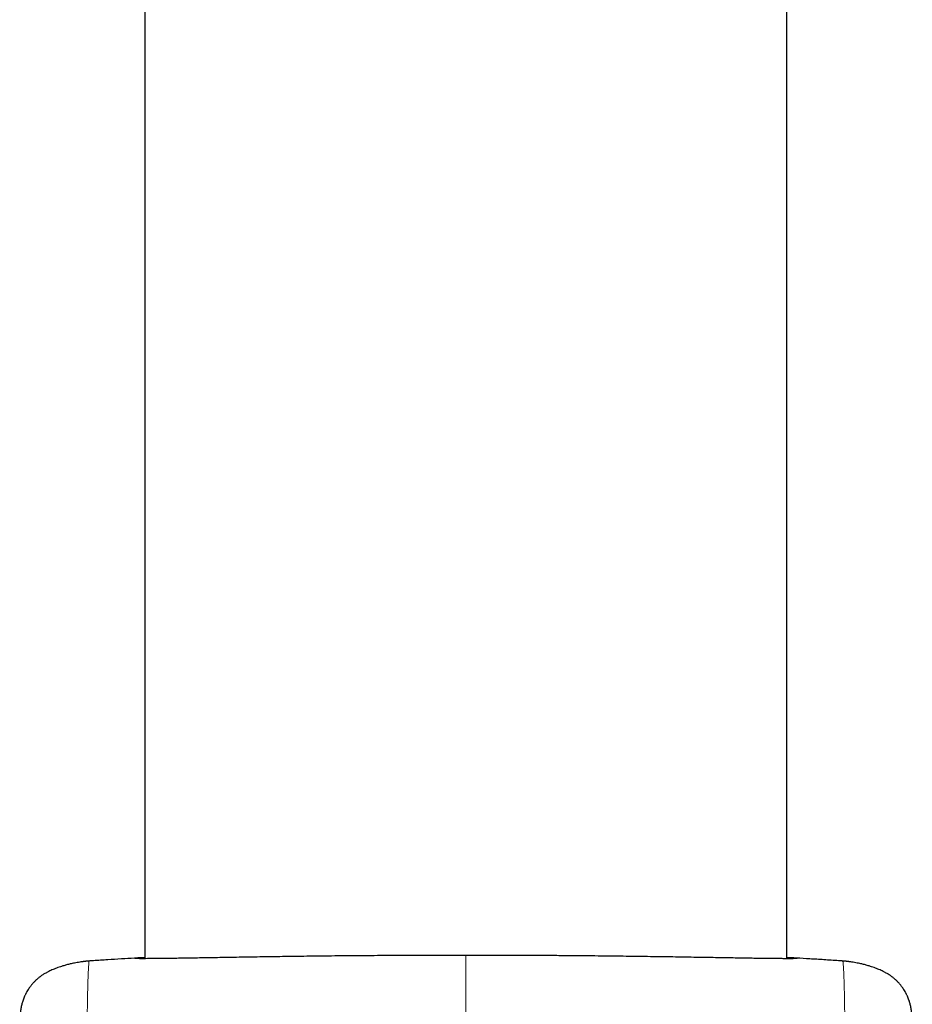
# Model space of a CAD drawing. Header units: millimetres. Extents: x 8 to 1352, y 12 to 1248.
# Tile 42 of 126: x 565 to 596, y 955 to 988. Entities that reach past the tile are written whole.
import ezdxf

# ---------------------------------------------------------------- set-up
doc = ezdxf.new("R2010")
doc.units = ezdxf.units.MM

msp = doc.modelspace()

# ---------------------------------------------------------------- linework, layer by layer
at = {"color": 7, "linetype": 'Continuous', "lineweight": 30}
for p, q in [((591.526, 956.157), (591.526, 1149.831)), ((569.626, 1088.536), (569.626, 956.157)), ((567.864, 956.076), (567.871, 956.077)), ((593.287, 956.076), (593.281, 956.077))]:
    msp.add_line(p, q, dxfattribs=at)
for points, knots in [([(569.626, 956.182), (569.606, 956.181), (569.546, 956.178), (569.468, 956.175), (569.39, 956.17), (569.332, 956.167), (569.293, 956.164), (569.274, 956.162), (569.276, 956.16), (569.299, 956.159), (569.341, 956.158), (569.403, 956.158), (569.483, 956.157), (569.584, 956.157), (569.705, 956.158), (569.848, 956.158), (570.01, 956.16), (570.189, 956.162), (570.385, 956.164), (570.597, 956.167), (570.827, 956.17), (571.075, 956.174), (571.343, 956.179), (571.63, 956.183), (571.934, 956.189), (572.25, 956.194), (572.578, 956.199), (572.917, 956.205), (573.269, 956.211), (573.637, 956.217), (574.021, 956.222), (574.421, 956.228), (574.831, 956.234), (575.249, 956.239), (575.672, 956.244), (576.099, 956.249), (576.535, 956.253), (576.981, 956.257), (577.438, 956.26), (577.906, 956.263), (578.378, 956.266), (578.837, 956.268), (579.281, 956.269), (579.711, 956.27), (580.143, 956.271), (580.432, 956.271), (580.576, 956.271)], [0, 0, 0, 0, 0.011804, 0.034654, 0.057504, 0.080334, 0.103828, 0.127343, 0.150858, 0.174351, 0.197182, 0.220032, 0.242882, 0.265712, 0.289205, 0.31272, 0.336235, 0.359728, 0.382559, 0.40541, 0.42826, 0.451091, 0.474585, 0.4981, 0.521616, 0.54511, 0.567941, 0.590793, 0.613644, 0.636476, 0.659971, 0.683487, 0.707003, 0.730497, 0.753335, 0.776192, 0.79905, 0.821888, 0.845389, 0.868912, 0.892435, 0.915936, 0.936891, 0.957845, 0.978922, 1, 1, 1, 1]), ([(580.576, 956.271), (580.76, 956.271), (581.128, 956.27), (581.678, 956.269), (582.229, 956.268), (582.781, 956.266), (583.331, 956.263), (583.844, 956.259), (584.32, 956.255), (584.76, 956.251), (585.193, 956.247), (585.622, 956.242), (586.045, 956.237), (586.463, 956.232), (586.871, 956.226), (587.262, 956.22), (587.639, 956.215), (587.999, 956.209), (588.347, 956.203), (588.685, 956.198), (589.011, 956.192), (589.325, 956.187), (589.623, 956.182), (589.902, 956.177), (590.162, 956.173), (590.402, 956.169), (590.626, 956.166), (590.834, 956.163), (591.026, 956.161), (591.201, 956.159), (591.356, 956.158), (591.49, 956.157), (591.604, 956.157), (591.698, 956.157), (591.772, 956.158), (591.828, 956.159), (591.862, 956.159), (591.878, 956.16), (591.875, 956.161), (591.874, 956.161)], [0, 0, 0, 0, 0.031062, 0.062142, 0.093204, 0.124958, 0.156732, 0.188485, 0.21493, 0.241398, 0.267865, 0.29431, 0.321522, 0.34876, 0.375997, 0.403209, 0.429659, 0.456132, 0.482605, 0.509054, 0.536272, 0.563515, 0.590757, 0.617975, 0.644427, 0.670903, 0.697378, 0.723831, 0.751052, 0.778298, 0.805544, 0.832765, 0.859208, 0.885674, 0.91214, 0.938584, 0.965794, 0.99303, 1, 1, 1, 1]), ([(567.864, 956.077), (567.845, 956.075), (567.811, 956.073), (567.763, 956.069), (567.722, 956.066), (567.687, 956.063), (567.657, 956.06), (567.632, 956.058), (567.612, 956.056), (567.595, 956.054), (567.58, 956.052), (567.566, 956.051), (567.552, 956.049), (567.538, 956.047), (567.524, 956.046), (567.498, 956.042), (567.461, 956.037), (567.398, 956.028), (567.31, 956.013), (567.226, 955.997), (567.152, 955.982), (567.08, 955.966), (567.018, 955.951), (566.953, 955.934), (566.888, 955.916), (566.817, 955.896), (566.739, 955.871), (566.655, 955.842), (566.573, 955.812), (566.493, 955.779), (566.419, 955.747), (566.342, 955.71), (566.258, 955.666), (566.167, 955.613), (566.088, 955.56), (566.026, 955.514), (565.987, 955.483), (565.958, 955.459), (565.934, 955.439), (565.912, 955.419), (565.884, 955.393), (565.853, 955.363), (565.822, 955.33), (565.796, 955.301), (565.776, 955.277), (565.756, 955.252), (565.73, 955.219), (565.699, 955.178), (565.662, 955.124), (565.622, 955.063), (565.59, 955.008), (565.569, 954.969), (565.558, 954.949), (565.544, 954.92), (565.526, 954.882), (565.503, 954.831), (565.478, 954.765), (565.449, 954.68), (565.419, 954.574), (565.392, 954.445), (565.37, 954.296), (565.356, 954.128), (565.353, 954.012), (565.352, 953.951)], [0, 0, 0, 0, 0.030934, 0.058659, 0.083146, 0.104366, 0.122299, 0.136928, 0.148425, 0.156476, 0.162333, 0.168228, 0.174205, 0.180265, 0.186409, 0.192636, 0.212775, 0.234442, 0.262739, 0.291662, 0.320059, 0.336552, 0.352698, 0.368423, 0.383593, 0.398469, 0.415789, 0.436168, 0.454941, 0.471335, 0.485485, 0.497759, 0.513407, 0.530293, 0.548079, 0.558908, 0.566613, 0.571816, 0.577037, 0.582921, 0.589723, 0.605377, 0.625351, 0.649897, 0.672455, 0.695076, 0.715765, 0.741056, 0.763302, 0.782959, 0.80062, 0.804814, 0.808984, 0.813687, 0.819471, 0.829288, 0.84171, 0.856761, 0.878216, 0.903271, 0.931822, 0.963916, 1, 1, 1, 1]), ([(569.378, 956.17), (569.34, 956.167), (569.155, 956.157), (568.814, 956.136), (568.347, 956.108), (568.028, 956.087), (567.865, 956.077)], [0, 0, 0, 0, 0.074311, 0.367702, 0.676271, 1, 1, 1, 1]), ([(591.87, 956.162), (591.863, 956.163), (591.848, 956.165), (591.795, 956.169), (591.714, 956.173), (591.625, 956.178), (591.553, 956.181), (591.526, 956.182)], [0, 0, 0, 0, 0.197368, 0.420456, 0.643545, 0.868752, 1, 1, 1, 1]), ([(593.287, 956.077), (593.12, 956.087), (592.793, 956.109), (592.316, 956.138), (591.971, 956.158), (591.787, 956.169), (591.753, 956.171)], [0, 0, 0, 0, 0.327402, 0.63864, 0.933689, 1, 1, 1, 1]), ([(595.801, 953.951), (595.799, 954.012), (595.796, 954.128), (595.782, 954.296), (595.76, 954.445), (595.733, 954.574), (595.704, 954.68), (595.675, 954.765), (595.649, 954.831), (595.626, 954.882), (595.608, 954.92), (595.594, 954.949), (595.583, 954.969), (595.562, 955.008), (595.531, 955.063), (595.491, 955.124), (595.453, 955.178), (595.421, 955.22), (595.394, 955.255), (595.373, 955.28), (595.352, 955.305), (595.327, 955.333), (595.303, 955.359), (595.28, 955.382), (595.26, 955.4), (595.24, 955.419), (595.218, 955.439), (595.194, 955.459), (595.165, 955.483), (595.126, 955.514), (595.064, 955.56), (594.985, 955.613), (594.894, 955.666), (594.81, 955.71), (594.733, 955.747), (594.659, 955.779), (594.579, 955.812), (594.497, 955.842), (594.413, 955.871), (594.335, 955.896), (594.264, 955.916), (594.199, 955.934), (594.134, 955.951), (594.072, 955.966), (593.998, 955.982), (593.923, 955.998), (593.834, 956.015), (593.738, 956.031), (593.678, 956.039), (593.631, 956.045), (593.595, 956.05), (593.563, 956.053), (593.54, 956.056), (593.52, 956.058), (593.495, 956.06), (593.465, 956.063), (593.43, 956.066), (593.389, 956.069), (593.342, 956.073), (593.307, 956.075), (593.289, 956.077)], [0, 0, 0, 0, 0.036083, 0.068177, 0.096728, 0.121783, 0.143237, 0.158288, 0.17071, 0.180526, 0.186311, 0.191014, 0.195183, 0.199377, 0.217039, 0.236695, 0.258941, 0.284232, 0.306895, 0.331844, 0.35575, 0.376221, 0.393342, 0.402409, 0.410293, 0.417095, 0.422979, 0.428199, 0.433402, 0.441108, 0.451936, 0.469722, 0.486608, 0.502255, 0.514529, 0.52868, 0.545073, 0.563846, 0.584225, 0.601545, 0.61642, 0.63159, 0.647315, 0.663461, 0.679954, 0.709767, 0.740096, 0.7695, 0.795868, 0.812385, 0.828325, 0.843767, 0.851761, 0.863074, 0.877702, 0.895635, 0.916855, 0.941341, 0.969066, 1, 1, 1, 1])]:
    msp.add_open_spline(points, degree=3, knots=knots, dxfattribs=at)
at = {"color": 252, "linetype": 'Continuous', "lineweight": 0}
for points, knots in [([(580.576, 907.61), (580.576, 907.776), (580.576, 908.107), (580.576, 908.582), (580.576, 909.04), (580.576, 909.481), (580.576, 909.906), (580.576, 910.313), (580.576, 910.697), (580.576, 911.067), (580.576, 911.422), (580.576, 911.761), (580.576, 912.076), (580.576, 912.37), (580.576, 912.645), (580.576, 912.903), (580.576, 913.146), (580.576, 913.373), (580.576, 913.586), (580.576, 913.813), (580.576, 914.05), (580.576, 914.296), (580.576, 914.575), (580.576, 914.888), (580.576, 915.177), (580.576, 915.419), (580.576, 915.617), (580.576, 915.836), (580.576, 916.081), (580.576, 916.354), (580.576, 916.653), (580.576, 916.977), (580.576, 917.308), (580.576, 917.643), (580.576, 917.978), (580.576, 918.331), (580.576, 918.701), (580.576, 919.091), (580.576, 919.502), (580.576, 919.935), (580.576, 920.385), (580.576, 920.851), (580.576, 921.328), (580.576, 921.814), (580.576, 922.31), (580.576, 922.818), (580.576, 923.339), (580.576, 923.876), (580.576, 924.429), (580.576, 924.998), (580.576, 925.577), (580.576, 926.166), (580.576, 926.81), (580.576, 927.51), (580.576, 928.269), (580.576, 929.038), (580.576, 929.768), (580.576, 930.458), (580.576, 931.106), (580.576, 931.757), (580.576, 932.411), (580.576, 933.071), (580.576, 933.738), (580.576, 934.41), (580.576, 935.083), (580.576, 935.755), (580.576, 936.431), (580.576, 937.112), (580.576, 937.797), (580.576, 938.477), (580.576, 939.153), (580.576, 939.813), (580.576, 940.457), (580.576, 941.084), (580.576, 941.704), (580.576, 942.315), (580.576, 942.924), (580.576, 943.528), (580.576, 944.127), (580.576, 944.713), (580.576, 945.287), (580.576, 945.83), (580.576, 946.343), (580.576, 946.828), (580.576, 947.3), (580.576, 947.758), (580.576, 948.207), (580.576, 948.646), (580.576, 949.07), (580.576, 949.475), (580.576, 949.857), (580.576, 950.232), (580.576, 950.599), (580.576, 950.965), (580.576, 951.313), (580.576, 951.645), (580.576, 951.958), (580.576, 952.25), (580.576, 952.524), (580.576, 952.785), (580.576, 953.033), (580.576, 953.268), (580.576, 953.488), (580.576, 953.716), (580.576, 953.947), (580.576, 954.178), (580.576, 954.389), (580.576, 954.581), (580.576, 954.772), (580.576, 954.957), (580.576, 955.134), (580.576, 955.293), (580.576, 955.452), (580.576, 955.608), (580.576, 955.755), (580.576, 955.886), (580.576, 956.003), (580.576, 956.107), (580.576, 956.197), (580.576, 956.246), (580.576, 956.271)], [0, 0, 0, 0, 0.006542, 0.01309, 0.019639, 0.02618, 0.032945, 0.039717, 0.04649, 0.053256, 0.060524, 0.0678, 0.075079, 0.082359, 0.08963, 0.097082, 0.104537, 0.111994, 0.119451, 0.126906, 0.137099, 0.147294, 0.157488, 0.172775, 0.188062, 0.195719, 0.203379, 0.211037, 0.21869, 0.226426, 0.234168, 0.24191, 0.249646, 0.256249, 0.262858, 0.269468, 0.276077, 0.28268, 0.289479, 0.296284, 0.303092, 0.309897, 0.316696, 0.3233, 0.329909, 0.33652, 0.34313, 0.349734, 0.356526, 0.363323, 0.370122, 0.376919, 0.383711, 0.392097, 0.40049, 0.408883, 0.417269, 0.424153, 0.431043, 0.437934, 0.444823, 0.451707, 0.458742, 0.465782, 0.472825, 0.479865, 0.4869, 0.494144, 0.501395, 0.508648, 0.515898, 0.523142, 0.530074, 0.537013, 0.543954, 0.550893, 0.557825, 0.564983, 0.572148, 0.579316, 0.586481, 0.593639, 0.60019, 0.606747, 0.613306, 0.619864, 0.626416, 0.633184, 0.639961, 0.646739, 0.653513, 0.660278, 0.668016, 0.675757, 0.683499, 0.691238, 0.698975, 0.706715, 0.714457, 0.722195, 0.730298, 0.738402, 0.746507, 0.754611, 0.765449, 0.77629, 0.787134, 0.797977, 0.808817, 0.822353, 0.83589, 0.849429, 0.862965, 0.88142, 0.899877, 0.918332, 0.938749, 0.959166, 0.979583, 1, 1, 1, 1]), ([(567.573, 933.699), (567.576, 934.043), (567.581, 934.733), (567.59, 935.767), (567.602, 936.796), (567.617, 937.817), (567.633, 938.829), (567.65, 939.827), (567.666, 940.809), (567.679, 941.772), (567.687, 942.713), (567.69, 943.629), (567.686, 944.517), (567.676, 945.374), (567.659, 946.198), (567.638, 946.986), (567.618, 947.695), (567.603, 948.331), (567.593, 948.893), (567.589, 949.415), (567.59, 949.888), (567.597, 950.33), (567.607, 950.799), (567.634, 951.282), (567.631, 951.757), (567.636, 952.185), (567.639, 952.57), (567.642, 952.952), (567.646, 953.321), (567.649, 953.669), (567.653, 954.01), (567.658, 954.33), (567.662, 954.622), (567.667, 954.867), (567.671, 955.073), (567.676, 955.286), (567.683, 955.489), (567.69, 955.672), (567.698, 955.818), (567.702, 955.936), (567.722, 956.024), (567.692, 956.057), (567.743, 956.067), (567.796, 956.072), (567.852, 956.076), (567.864, 956.076)], [0, 0, 0, 0, 0.016171, 0.032342, 0.048512, 0.064683, 0.080854, 0.097025, 0.113196, 0.129366, 0.145536, 0.161707, 0.177878, 0.194049, 0.210217, 0.226385, 0.24256, 0.256045, 0.269521, 0.282986, 0.296458, 0.309938, 0.323415, 0.341527, 0.359639, 0.37775, 0.395863, 0.413976, 0.437694, 0.461413, 0.485131, 0.517472, 0.549818, 0.582166, 0.614511, 0.646856, 0.700764, 0.754673, 0.808581, 0.86249, 0.916399, 0.970307, 0.983381, 0.996456, 1, 1, 1, 1]), ([(593.579, 933.699), (593.577, 934.054), (593.571, 934.766), (593.562, 935.832), (593.549, 936.893), (593.534, 937.946), (593.517, 939.003), (593.499, 940.059), (593.482, 941.11), (593.469, 942.138), (593.463, 943.138), (593.463, 944.109), (593.471, 945.001), (593.485, 945.816), (593.502, 946.56), (593.523, 947.272), (593.541, 947.952), (593.555, 948.597), (593.563, 949.199), (593.563, 949.813), (593.556, 950.43), (593.531, 951.067), (593.519, 951.635), (593.518, 952.138), (593.513, 952.602), (593.51, 953.024), (593.506, 953.406), (593.502, 953.739), (593.499, 954.029), (593.495, 954.309), (593.491, 954.572), (593.487, 954.812), (593.482, 955.052), (593.476, 955.277), (593.47, 955.478), (593.464, 955.641), (593.457, 955.776), (593.451, 955.891), (593.443, 955.985), (593.44, 956.034), (593.434, 956.055), (593.438, 956.061), (593.414, 956.066), (593.361, 956.072), (593.302, 956.075), (593.287, 956.076)], [0, 0, 0, 0, 0.016681, 0.033362, 0.050043, 0.066724, 0.083406, 0.100796, 0.118186, 0.135575, 0.152964, 0.170354, 0.187744, 0.20265, 0.217556, 0.232462, 0.24737, 0.262276, 0.27718, 0.292083, 0.31295, 0.333817, 0.354681, 0.375546, 0.396414, 0.419782, 0.443153, 0.466522, 0.489892, 0.513262, 0.543866, 0.57447, 0.605074, 0.651815, 0.698562, 0.745311, 0.792063, 0.83882, 0.890258, 0.941703, 0.955178, 0.968653, 0.982128, 0.995603, 1, 1, 1, 1])]:
    msp.add_open_spline(points, degree=3, knots=knots, dxfattribs=at)

doc.saveas('drawing.dxf')
